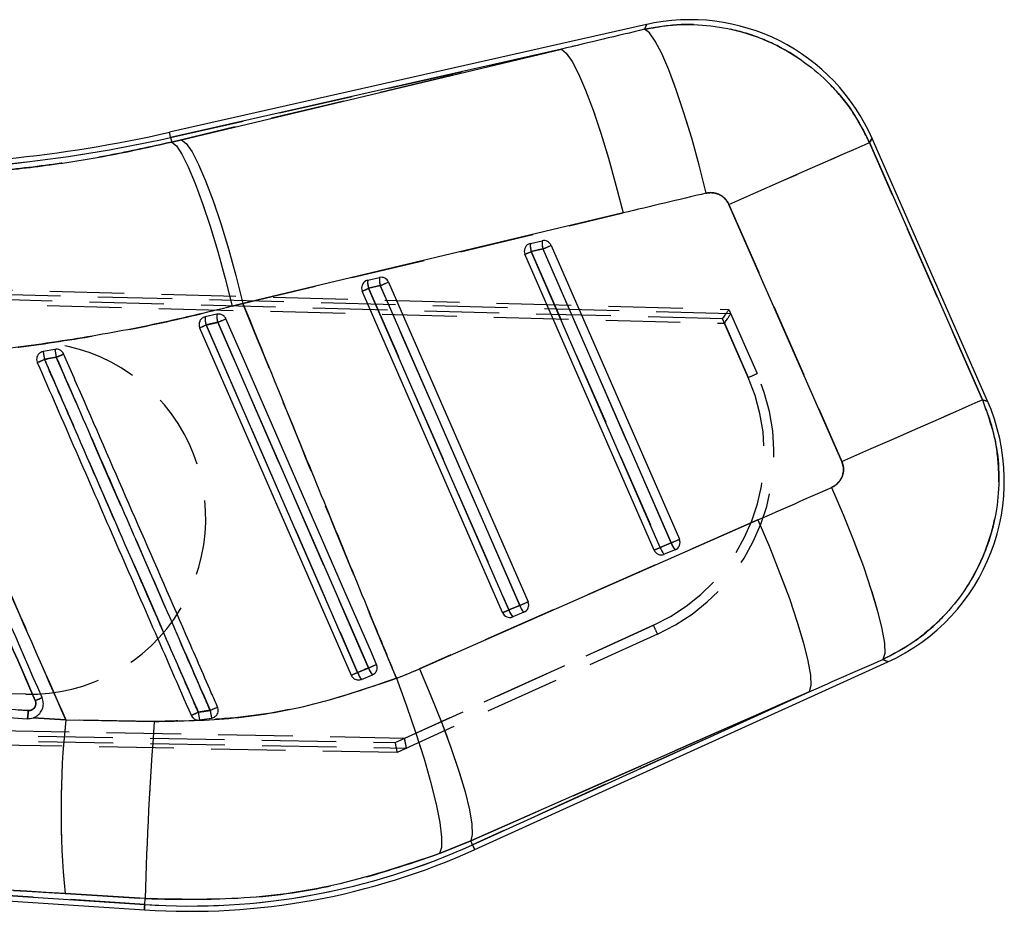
# Model space of a CAD drawing. Extents: x 54 to 540, y 63 to 421.
# Tile 5 of 11: x 187 to 212, y 351 to 374. Entities that reach past the tile are written whole.
import ezdxf

# ---------------------------------------------------------------- set-up
doc = ezdxf.new("R2010")
doc.units = 0
doc.header["$LTSCALE"] = 1.5
doc.linetypes.add('HIDDEN', pattern=[1.905, 1.27, -0.635])
doc.layers.get('0').update_dxf_attribs({"linetype": 'CONTINUOUS'})

msp = doc.modelspace()

# ---------------------------------------------------------------- linework, layer by layer
at = {"color": 7, "linetype": 'CONTINUOUS'}
for p, q in [((202.656285, 373.517368), (190.457881, 370.76336)), ((200.478883, 372.887193), (190.487646, 370.631496)), ((190.762841, 370.571775), (200.478883, 372.887193)), ((190.487646, 370.631496), (190.514476, 370.512669)), ((190.514476, 370.512669), (190.762841, 370.571775)), ((211.37333, 363.888144), (208.420121, 370.608652)), ((208.355778, 370.501709), (211.245307, 363.92612)), ((207.648405, 362.345523), (204.758876, 368.921112)), ((202.0536, 368.700434), (192.337566, 366.385016)), ((199.687258, 367.921996), (199.987405, 367.989759)), ((199.707427, 367.713134), (200.007574, 367.780898)), ((200.007574, 367.780898), (203.286015, 360.265828)), ((200.217099, 367.87237), (203.495533, 360.3573)), ((202.846036, 360.080437), (199.546815, 367.643148)), ((203.006656, 360.150423), (199.707427, 367.713134)), ((195.528881, 366.983168), (195.829027, 367.050932)), ((195.549049, 366.774307), (195.849196, 366.84207)), ((199.136221, 358.551545), (195.549049, 366.774307)), ((195.849196, 366.84207), (199.41558, 358.66695)), ((196.058721, 366.933542), (199.625106, 358.758422)), ((198.975609, 358.481559), (195.388437, 366.704321)), ((192.337566, 366.385016), (192.059563, 366.313877)), ((191.370831, 366.044466), (191.323058, 366.027074)), ((191.670896, 366.112197), (191.370831, 366.044466)), ((191.23006, 365.765493), (195.105174, 356.882681)), ((187.530012, 365.213415), (187.227891, 365.158115)), ((196.849586, 357.045184), (205.502094, 360.852829)), ((203.286015, 360.265828), (203.006656, 360.150423)), ((203.388811, 360.089327), (203.109444, 359.973923)), ((199.41558, 358.66695), (199.136221, 358.551545)), ((199.518376, 358.490449), (199.239009, 358.375044)), ((198.263139, 352.424152), (208.827318, 357.226403)), ((195.36277, 356.773871), (195.368663, 356.776198)), ((195.368663, 356.776198), (195.648001, 356.891593)), ((206.81239, 356.458955), (198.159882, 352.651309)), ((198.2072, 352.547216), (206.81239, 356.458955)), ((186.974802, 355.791696), (186.984763, 355.795337)), ((186.974802, 355.791696), (187.808358, 355.738722)), ((187.808358, 355.738722), (190.069952, 355.698966)), ((191.227467, 355.737783), (191.53645, 355.786899)), ((191.53645, 355.786899), (191.605777, 355.81222)), ((155.799487, 353.130479), (189.817951, 350.88424)), ((160.802052, 352.935637), (189.826862, 351.019129)), ((198.159882, 352.651309), (197.361336, 352.320422)), ((198.2072, 352.547216), (198.159882, 352.651309)), ((189.836816, 351.169833), (187.791401, 351.298159)), ((189.826862, 351.019129), (189.836816, 351.169833))]:
    msp.add_line(p, q, dxfattribs=at)
at = {"color": 7, "linetype": 'HIDDEN'}
for p, q in [((190.487646, 370.631496), (200.478883, 372.887193)), ((200.478883, 372.887193), (190.762841, 370.571775)), ((190.487646, 370.631496), (190.514476, 370.512669)), ((190.762841, 370.571775), (190.514476, 370.512669)), ((211.245307, 363.92612), (208.355778, 370.501709)), ((204.758876, 368.921112), (207.648405, 362.345523)), ((192.337566, 366.385016), (202.0536, 368.700434)), ((200.007574, 367.780898), (199.707427, 367.713134)), ((203.286015, 360.265828), (200.007574, 367.780898)), ((153.119464, 367.613318), (204.761826, 366.23598)), ((199.707427, 367.713134), (203.006656, 360.150423)), ((204.597832, 365.990269), (153.074258, 367.36444)), ((204.809905, 366.125274), (153.087405, 367.488405)), ((153.050874, 367.239895), (204.64626, 365.880114)), ((195.849196, 366.84207), (195.549049, 366.774307)), ((195.549049, 366.774307), (199.136221, 358.551545)), ((199.41558, 358.66695), (195.849196, 366.84207)), ((192.059563, 366.313877), (192.337566, 366.385016)), ((152.994593, 366.152283), (186.985874, 365.394116)), ((204.761826, 366.23598), (205.483214, 364.595047)), ((205.255442, 364.494411), (204.597832, 365.990269)), ((204.64626, 365.880114), (205.255442, 364.494411)), ((205.502094, 360.852829), (196.849586, 357.045184)), ((203.006656, 360.150423), (203.286015, 360.265828)), ((199.136221, 358.551545), (199.41558, 358.66695)), ((196.232014, 355.161211), (202.833653, 358.159455)), ((202.833653, 358.159455), (196.46787, 355.268332)), ((202.935942, 357.931855), (196.282887, 354.910263)), ((186.785185, 356.396354), (152.793896, 357.154522)), ((195.368663, 356.776198), (195.36277, 356.773871)), ((198.159882, 352.651309), (206.81239, 356.458955)), ((206.81239, 356.458955), (198.2072, 352.547216)), ((196.46787, 355.268332), (152.802293, 356.065471)), ((152.820283, 355.940003), (196.232014, 355.161211)), ((152.828121, 355.815571), (196.518661, 355.017976)), ((187.808358, 355.738722), (186.974802, 355.791696)), ((190.069952, 355.698966), (187.808358, 355.738722)), ((196.282887, 354.910263), (152.854783, 355.689349)), ((189.826862, 351.019129), (160.802052, 352.935637)), ((197.361336, 352.320422), (198.159882, 352.651309)), ((198.2072, 352.547216), (198.159882, 352.651309)), ((187.791401, 351.298159), (189.836816, 351.169833)), ((189.826862, 351.019129), (189.836816, 351.169833))]:
    msp.add_line(p, q, dxfattribs=at)
at = {"color": 8, "linetype": 'CONTINUOUS', "flags": 128}
for points in [[(202.606113, 373.396372), (202.650712, 373.503917), (202.656285, 373.517368)], [(190.487646, 370.631496), (190.47463, 370.689166), (190.465325, 370.730378), (190.459737, 370.755114), (190.457881, 370.76336)], [(208.420121, 370.608652), (208.412969, 370.596764), (208.355778, 370.501709)], [(211.245307, 363.92612), (211.359099, 363.892365), (211.37333, 363.888144)], [(208.827318, 357.226403), (208.813087, 357.233134), (208.699287, 357.286951)], [(198.263139, 352.424152), (198.259645, 352.431848), (198.249147, 352.454932), (198.231668, 352.493395), (198.2072, 352.547216)], [(189.817951, 350.88424), (189.81851, 350.892675), (189.820179, 350.917978), (189.822965, 350.960136), (189.826862, 351.019129)]]:
    msp.add_lwpolyline(points, dxfattribs=at)
at = {"color": 7, "linetype": 'HIDDEN', "flags": 128}
for points in [[(202.656285, 373.517368), (202.650712, 373.503917), (202.606113, 373.396372)], [(204.181635, 369.206075), (204.000727, 369.923556), (203.809426, 370.615318), (203.612805, 371.263005), (203.41608, 371.849429), (203.224474, 372.359029), (203.043074, 372.778279), (202.876688, 373.096056), (202.729733, 373.303925), (202.606113, 373.396372)], [(200.478883, 372.887193), (200.603248, 372.788953), (200.750613, 372.577029), (200.917103, 372.256971), (201.098361, 371.837164), (201.28964, 371.328602), (201.485933, 370.744609), (201.682092, 370.100479), (201.872983, 369.413086), (202.0536, 368.700434)], [(190.762841, 370.571775), (190.887214, 370.473535), (191.034571, 370.261611), (191.201062, 369.941554), (191.382327, 369.521746), (191.573606, 369.013184), (191.769891, 368.429191), (191.96605, 367.785061), (192.156942, 367.097668), (192.337566, 366.385016)], [(208.355778, 370.501709), (208.412969, 370.596764), (208.420121, 370.608652)], [(190.514476, 370.512669), (190.633946, 370.413126), (190.776573, 370.199768), (190.9386, 369.878191), (191.115797, 369.456831), (191.3035, 368.946741), (191.49679, 368.361301), (191.690602, 367.715868), (191.879847, 367.027374), (192.059563, 366.313877)], [(204.758876, 368.921112), (205.45023, 369.224915), (206.105263, 369.51276), (206.705169, 369.776375), (207.232692, 370.008189), (207.672694, 370.201539), (208.012522, 370.350872), (208.242425, 370.451896), (208.355778, 370.501709)], [(191.395671, 365.837508), (191.557967, 365.465358), (192.207151, 363.976757), (194.803939, 358.022375), (195.269749, 356.954298)], [(195.547723, 357.069131), (195.38542, 357.441278), (194.736213, 358.92987), (192.139433, 364.884257), (191.694417, 365.904704)], [(207.648405, 362.345523), (208.339759, 362.649326), (208.994792, 362.937171), (209.59469, 363.200786), (210.122221, 363.432599), (210.562223, 363.62595), (210.902051, 363.775283), (211.131946, 363.876307), (211.245307, 363.92612)], [(211.37333, 363.888144), (211.359099, 363.892365), (211.245307, 363.92612)], [(207.387545, 361.683995), (207.684108, 360.99115), (207.956844, 360.310399), (208.198273, 359.660401), (208.401778, 359.058974), (208.561794, 358.522603), (208.673918, 358.065991), (208.735087, 357.701655), (208.743618, 357.43958), (208.699287, 357.286951)], [(205.502094, 360.852829), (205.796034, 360.163833), (206.066512, 359.48668), (206.306198, 358.839702), (206.508608, 358.24042), (206.668259, 357.705059), (206.780822, 357.248116), (206.843265, 356.881963), (206.853882, 356.616513), (206.81239, 356.458955)], [(208.699287, 357.286951), (208.813087, 357.233134), (208.827318, 357.226403)], [(196.849586, 357.045184), (197.143526, 356.356188), (197.414004, 355.679034), (197.653689, 355.032057), (197.856099, 354.432774), (198.01575, 353.897414), (198.128314, 353.440471), (198.19075, 353.074317), (198.201367, 352.808868), (198.159882, 352.651309)], [(196.259656, 356.802928), (196.520888, 356.096808), (196.759329, 355.403106), (196.968474, 354.740779), (197.142594, 354.127926), (197.276943, 353.581292), (197.36784, 353.115816), (197.412812, 352.744217), (197.410622, 352.476648), (197.361336, 352.320422)], [(198.2072, 352.547216), (198.231668, 352.493395), (198.249147, 352.454932), (198.259645, 352.431848), (198.263139, 352.424152)], [(189.826862, 351.019129), (189.822965, 350.960136), (189.820179, 350.917978), (189.81851, 350.892675), (189.817951, 350.88424)]]:
    msp.add_lwpolyline(points, dxfattribs=at)
at = {"color": 7, "linetype": 'CONTINUOUS', "flags": 128}
for points in [[(204.181635, 369.206075), (204.000727, 369.923556), (203.809426, 370.615318), (203.612805, 371.263005), (203.41608, 371.849429), (203.224474, 372.359029), (203.043074, 372.778279), (202.876688, 373.096056), (202.729733, 373.303925), (202.606113, 373.396372)], [(200.478883, 372.887193), (200.603248, 372.788953), (200.750613, 372.577029), (200.917103, 372.256971), (201.098361, 371.837164), (201.28964, 371.328602), (201.485933, 370.744609), (201.682092, 370.100479), (201.872983, 369.413086), (202.0536, 368.700434)], [(190.762841, 370.571775), (190.887214, 370.473535), (191.034571, 370.261611), (191.201062, 369.941554), (191.382327, 369.521746), (191.573606, 369.013184), (191.769891, 368.429191), (191.96605, 367.785061), (192.156942, 367.097668), (192.337566, 366.385016)], [(190.514476, 370.512669), (190.633946, 370.413126), (190.776573, 370.199768), (190.9386, 369.878191), (191.115797, 369.456831), (191.3035, 368.946741), (191.49679, 368.361301), (191.690602, 367.715868), (191.879847, 367.027374), (192.059563, 366.313877)], [(204.758876, 368.921112), (205.45023, 369.224915), (206.105263, 369.51276), (206.705169, 369.776375), (207.232692, 370.008189), (207.672694, 370.201539), (208.012522, 370.350872), (208.242425, 370.451896), (208.355778, 370.501709)], [(195.269749, 356.954298), (195.107446, 357.326445), (194.45824, 358.815036), (191.861466, 364.769423), (191.395671, 365.837508)], [(191.694417, 365.904704), (191.856713, 365.532553), (192.505897, 364.043952), (195.102685, 358.08957), (195.547723, 357.069131)], [(195.754998, 357.159679), (195.594878, 357.526729), (194.945537, 359.015262), (192.348176, 364.969396), (191.90082, 365.994911)], [(207.648405, 362.345523), (208.339759, 362.649326), (208.994792, 362.937171), (209.59469, 363.200786), (210.122221, 363.432599), (210.562223, 363.62595), (210.902051, 363.775283), (211.131946, 363.876307), (211.245307, 363.92612)], [(207.387545, 361.683995), (207.684108, 360.99115), (207.956844, 360.310399), (208.198273, 359.660401), (208.401778, 359.058974), (208.561794, 358.522603), (208.673918, 358.065991), (208.735087, 357.701655), (208.743618, 357.43958), (208.699287, 357.286951)], [(205.502094, 360.852829), (205.796034, 360.163833), (206.066512, 359.48668), (206.306198, 358.839702), (206.508608, 358.24042), (206.668259, 357.705059), (206.780822, 357.248116), (206.843265, 356.881963), (206.853882, 356.616513), (206.81239, 356.458955)], [(196.849586, 357.045184), (197.143526, 356.356188), (197.414004, 355.679034), (197.653689, 355.032057), (197.856099, 354.432774), (198.01575, 353.897414), (198.128314, 353.440471), (198.19075, 353.074317), (198.201367, 352.808868), (198.159882, 352.651309)], [(196.259656, 356.802928), (196.520888, 356.096808), (196.759329, 355.403106), (196.968474, 354.740779), (197.142594, 354.127926), (197.276943, 353.581292), (197.36784, 353.115816), (197.412812, 352.744217), (197.410622, 352.476648), (197.361336, 352.320422)]]:
    msp.add_lwpolyline(points, dxfattribs=at)
at = {"color": 7, "linetype": 'CONTINUOUS'}
for centre, radius, start, end in [((203.773929, 368.566963), 5.075, 23.4459029, 103.0328109), ((182.814847, 404.616881), 34.840756, 268.7264582, 282.7222432), ((182.814847, 404.616881), 34.705573, 268.7238239, 282.7222432), ((199.732883, 367.724319), 0.203, 117.6672948, 203.5691661), ((199.731152, 367.727591), 0.199299, 102.7232011, 117.6638679), ((200.12835, 367.859185), 0.445541, 171.8956179, 199.1356856), ((200.428295, 367.92693), 0.445344, 171.8895723, 199.1417801), ((200.031209, 367.792056), 0.202498, 23.3668947, 102.4927598), ((119.153721, 553.270553), 202.345639, 293.5521047, 293.61684077), ((156.566859, 466.497795), 107.793867, 293.49840704, 293.59153019), ((196.269742, 366.988085), 0.445174, 171.8841649, 199.1471386), ((195.872826, 366.85322), 0.202506, 23.3683311, 102.490955), ((195.574503, 366.785491), 0.203, 117.6672948, 203.5691661), ((153.094084, 463.985568), 106.077581, 293.4976537, 293.59228354), ((195.572738, 366.788852), 0.199204, 102.7187155, 117.6664206), ((195.969593, 366.920321), 0.445171, 171.8841745, 199.1471779), ((106.997431, 570.651755), 222.335386, 293.55501485, 293.61393062), ((191.901569, 366.003199), 0.53234, 175.5539493, 198.1345052), ((192.17241, 366.063969), 0.503828, 174.5070593, 198.4278585), ((174.536428, 404.381708), 42.070054, 293.37863, 293.6245806), ((155.671708, 448.609848), 90.209625, 293.53581503, 293.67888342), ((194.628667, 366.357223), 7.49729, 189.203354, 190.7631719), ((191.175006, 365.724539), 3.680656, 187.9823176, 191.1647984), ((181.407695, 379.257065), 15.518584, 293.37241, 294.1332909), ((181.761002, 377.451125), 13.651942, 292.9231167, 293.7683316), ((206.727138, 361.846455), 5.075, 294.2018058, 24.0215736), ((116.342227, 559.696984), 217.559206, 293.55522307, 293.6154305), ((203.670212, 360.371403), 0.398439, 195.365304, 225.0685889), ((203.310797, 360.275635), 0.201982, 292.7210123, 23.8484148), ((157.911733, 463.424604), 112.690321, 293.4995249, 293.58860532), ((203.032105, 360.161608), 0.203, 203.5691661, 289.7771917), ((203.39087, 360.255996), 0.398455, 195.364386, 225.0658949), ((203.033541, 360.157566), 0.198711, 289.7821167, 292.4560981), ((111.863212, 559.499469), 219.08701, 293.55465828, 293.61444762), ((199.44035, 358.676767), 0.201995, 292.7229096, 23.8437676), ((199.161671, 358.56273), 0.203, 203.5691661, 289.7771917), ((150.491221, 469.96804), 121.572905, 293.5037541, 293.58632274), ((199.520436, 358.657119), 0.398455, 195.364395, 225.0658531), ((199.799777, 358.772525), 0.398439, 195.3652829, 225.0685772), ((199.16304, 358.558866), 0.198902, 289.7827337, 292.4541391), ((149.146578, 463.56864), 116.168894, 293.54244456, 293.65400412), ((195.967155, 357.188947), 0.436209, 195.9427358, 222.9748347), ((174.399193, 404.68996), 52.09869, 293.4180904, 293.6154779), ((195.711857, 357.083321), 0.46055, 196.2691921, 221.8252033), ((183.310588, 364.965924), 9.488923, 293.0654795, 294.2108022), ((183.872092, 373.603927), 19.199002, 293.4066525, 294.024946), ((194.038423, 356.363025), 2.567448, 188.4704837, 192.9673686), ((209.287539, 353.436384), 21.602222, 173.8818673, 185.6805351), ((282.066681, 348.692888), 92.263119, 175.6450043, 178.46162201), ((184.516618, 371.128787), 16.595104, 293.0398283, 293.7312302), ((195.249614, 356.490385), 4.091953, 187.7736324, 190.5983196), ((190.977861, 368.450587), 17.469417, 266.2222432, 294.4455459), ((190.977861, 368.450587), 17.6046, 266.2222432, 294.4455459)]:
    msp.add_arc(centre, radius, start, end, dxfattribs=at)
at = {"color": 7, "linetype": 'HIDDEN'}
for centre, radius, start, end in [((182.814847, 404.616881), 34.840756, 268.7264582, 282.7222432), ((200.12835, 367.859185), 0.445541, 171.8956179, 199.1356856), ((200.428295, 367.92693), 0.445344, 171.8895723, 199.1417801), ((119.153721, 553.270553), 202.345639, 293.5521047, 293.61684077), ((156.566859, 466.497795), 107.793867, 293.49840704, 293.59153019), ((196.269742, 366.988085), 0.445174, 171.8841649, 199.1471386), ((153.094084, 463.985568), 106.077581, 293.4976537, 293.59228354), ((195.969593, 366.920321), 0.445171, 171.8841745, 199.1471779), ((106.997431, 570.651755), 222.335386, 293.55501485, 293.61393062), ((191.901569, 366.003199), 0.53234, 175.5539493, 198.1345052), ((192.17241, 366.063969), 0.503828, 174.5070593, 198.4278585), ((174.536428, 404.381708), 42.070054, 293.37863, 293.6245806), ((155.671708, 448.609848), 90.209625, 293.53581503, 293.67888342), ((186.885528, 360.895235), 4.5, 268.7222432, 88.7222432), ((194.628667, 366.357223), 7.49729, 189.203354, 190.7631719), ((191.175006, 365.724539), 3.680656, 187.9823176, 191.1647984), ((181.407695, 379.257065), 15.518584, 293.37241, 294.1332909), ((181.761002, 377.451125), 13.651942, 292.9231167, 293.7683316), ((200.837343, 362.552625), 5.075, 294.4259506, 23.7312928), ((191.814543, 395.223458), 33.540007, 293.6245909, 294.0499767), ((200.838434, 362.5526), 4.825, 294.4259506, 23.7312928), ((116.342227, 559.696984), 217.559206, 293.55522307, 293.6154305), ((203.670212, 360.371403), 0.398439, 195.365304, 225.0685889), ((157.911733, 463.424604), 112.690321, 293.4995249, 293.58860532), ((203.39087, 360.255996), 0.398455, 195.364386, 225.0658949), ((111.863212, 559.499469), 219.08701, 293.55465828, 293.61444762), ((150.491221, 469.96804), 121.572905, 293.5037541, 293.58632274), ((199.520436, 358.657119), 0.398455, 195.364395, 225.0658531), ((199.799777, 358.772525), 0.398439, 195.3652829, 225.0685772), ((188.297659, 351.48983), 15.993093, 23.7533653, 24.6473199), ((149.146578, 463.56864), 116.168894, 293.54244456, 293.65400412), ((195.967155, 357.188947), 0.436209, 195.9427358, 222.9748347), ((174.399193, 404.68996), 52.09869, 293.4180904, 293.6154779), ((195.711857, 357.083321), 0.46055, 196.2691921, 221.8252033), ((183.45407, 364.544815), 9.046109, 293.2743575, 294.4757677), ((183.872092, 373.603927), 19.199002, 293.4066525, 294.024946), ((194.038423, 356.363025), 2.567448, 188.4704837, 192.9673686), ((209.287539, 353.436384), 21.602222, 173.8818673, 185.6805351), ((282.066681, 348.692888), 92.263119, 175.6450043, 178.46162201), ((184.516618, 371.128787), 16.595104, 293.0398283, 293.7312302), ((195.249614, 356.490385), 4.091953, 187.7736324, 190.5983196), ((190.977861, 368.450587), 17.469417, 266.2222432, 294.4455459)]:
    msp.add_arc(centre, radius, start, end, dxfattribs=at)
at = {"color": 7, "linetype": 'CONTINUOUS'}
for centre, major_axis, ratio, start_param, end_param in [((233.512945, 344.064683), (222.797252, 49.31618), 0.155626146, 1.675449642, 1.685091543), ((234.085617, 344.316333), (222.768994, 49.441438), 0.135617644, 1.675289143, 1.684931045), ((210.86184, 397.16582), (203.838379, 92.721145), 0.138242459, 4.623343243, 4.632576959), ((210.289168, 396.914169), (203.834853, 92.7289), 0.158638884, 4.623332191, 4.632565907), ((191.692329, 368.764548), (11.722944, 5.151441), 0.999926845, 4.663108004, 4.712917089)]:
    msp.add_ellipse(centre, major_axis=major_axis, ratio=ratio, start_param=start_param, end_param=end_param, dxfattribs=at)
at = {"color": 7, "linetype": 'HIDDEN'}
for centre, major_axis, ratio, start_param, end_param in [((233.512945, 344.064683), (222.797252, 49.31618), 0.155626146, 1.675449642, 1.685091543), ((234.085617, 344.316333), (222.768994, 49.441438), 0.135617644, 1.675289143, 1.684931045), ((204.596744, 365.990294), (0.165083, 0.245686), 0.003103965, 4.71437561, 6.283185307), ((204.645171, 365.880137), (0.165061, 0.245736), 0.003103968, 4.714374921, 6.215337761), ((204.533668, 366.133774), (0.276433, -0.007878), 0.063180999, 6.247248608, 6.313127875), ((210.86184, 397.16582), (203.838379, 92.721145), 0.138242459, 4.623343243, 4.632576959), ((210.289168, 396.914169), (203.834853, 92.7289), 0.158638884, 4.623332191, 4.632565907), ((191.692329, 368.764548), (11.722944, 5.151441), 0.999926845, 4.663108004, 4.712917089), ((196.466782, 355.268356), (-0.051932, 0.25099), 0.004147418, 3.210471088, 4.711433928), ((196.230921, 355.161236), (-0.05197, 0.250972), 0.004147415, 3.141592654, 4.711433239), ((195.936212, 355.027389), (0.582455, -0.009497), 0.0299477, 6.220086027, 6.28802707)]:
    msp.add_ellipse(centre, major_axis=major_axis, ratio=ratio, start_param=start_param, end_param=end_param, dxfattribs=at)
for points, knots in [([(208.355778, 370.501709), (208.231613, 370.749), (207.981756, 371.246624), (207.45617, 371.903561), (206.801804, 372.50611), (206.041983, 372.983223), (205.206818, 373.317089), (204.360064, 373.499835), (203.480461, 373.544118), (202.897564, 373.445621), (202.606113, 373.396372)], [0, 0, 0, 0, 0.119087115, 0.239638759, 0.360190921, 0.501130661, 0.623466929, 0.745803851, 0.872901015, 1, 1, 1, 1]), ([(190.514476, 370.512669), (189.981225, 370.393508), (188.914713, 370.155184), (187.269469, 369.901027), (185.598727, 369.720643), (184.473505, 369.675973), (183.910877, 369.653638)], [0, 0, 0, 0, 0.247017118, 0.494039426, 0.747012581, 1, 1, 1, 1]), ([(204.181635, 369.206075), (204.18432, 369.206696), (204.242013, 369.220042), (204.360128, 369.226059), (204.50313, 369.18407), (204.626803, 369.107063), (204.709099, 369.02068), (204.746481, 368.945905), (204.758876, 368.921112)], [0, 0, 0, 0, 0.011935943, 0.256452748, 0.501146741, 0.641873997, 0.881255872, 1, 1, 1, 1]), ([(183.741362, 364.998739), (184.436086, 365.051821), (185.825517, 365.157984), (187.913785, 365.444118), (189.999551, 365.816626), (191.372895, 366.148127), (192.059563, 366.313877)], [0, 0, 0, 0, 0.247683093, 0.495360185, 0.747681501, 1, 1, 1, 1]), ([(196.259656, 356.802928), (196.079581, 357.240409), (195.267821, 359.21253), (193.958269, 362.405672), (192.834929, 365.163831), (192.337566, 366.385016)], [0, 0, 0, 0, 0.1370789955, 0.6179387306, 1, 1, 1, 1]), ([(191.694417, 365.904704), (191.639644, 365.892385), (191.540092, 365.869993), (191.440478, 365.847587), (191.395671, 365.837508)], [0, 0, 0, 0, 0.550193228, 1, 1, 1, 1]), ([(187.564009, 365.011847), (187.499058, 365.000025), (187.398815, 364.981779), (187.298567, 364.96353), (187.263274, 364.957105)], [0, 0, 0, 0, 0.647936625, 1, 1, 1, 1]), ([(191.498981, 355.98484), (191.444902, 356.108898), (191.174508, 356.729189), (190.038833, 359.334402), (188.781257, 362.219348), (187.740016, 364.608067), (187.564009, 365.011847)], [0, 0, 0, 0, 0.04122893, 0.206145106, 0.86580986, 1, 1, 1, 1]), ([(183.741362, 364.998739), (183.925979, 364.578856), (184.721029, 362.770633), (186.076864, 359.684037), (187.247357, 357.016998), (187.808358, 355.738722)], [0, 0, 0, 0, 0.13605592, 0.585922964, 1, 1, 1, 1]), ([(187.263274, 364.957105), (187.317347, 364.833046), (187.587717, 364.212746), (188.723354, 361.607523), (189.979933, 358.724845), (191.020238, 356.338415), (191.195265, 355.936909)], [0, 0, 0, 0, 0.041259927, 0.2063007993, 0.8664635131, 1, 1, 1, 1]), ([(187.028498, 356.234849), (186.428312, 357.611669), (185.227969, 360.365244), (184.02774, 363.118855), (183.42764, 364.495627)], [0, 0, 0, 0, 0.500012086, 1, 1, 1, 1]), ([(208.699287, 357.286951), (209.00816, 357.451459), (209.576088, 357.753941), (210.274851, 358.38522), (210.878831, 359.133982), (211.317219, 359.980849), (211.579451, 360.876781), (211.683013, 361.709891), (211.644005, 362.547672), (211.49339, 363.294456), (211.318401, 363.740008), (211.245307, 363.92612)], [0, 0, 0, 0, 0.133081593, 0.244698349, 0.356315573, 0.498668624, 0.604807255, 0.710946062, 0.817319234, 0.923692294, 1, 1, 1, 1]), ([(207.648405, 362.345523), (207.655796, 362.326869), (207.683689, 362.256472), (207.699474, 362.123116), (207.668146, 361.975242), (207.596115, 361.841032), (207.502712, 361.743424), (207.419009, 361.700232), (207.387545, 361.683995)], [0, 0, 0, 0, 0.0760391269, 0.2869482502, 0.4978042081, 0.6404190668, 0.8648326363, 1, 1, 1, 1]), ([(158.068334, 357.712615), (163.25519, 357.399319), (172.848416, 356.819871), (182.44213, 356.24269), (186.848723, 355.977579)], [0, 0, 0, 0, 0.54067909, 1, 1, 1, 1]), ([(195.269749, 356.954298), (195.324822, 356.977048), (195.417509, 357.015337), (195.510134, 357.053602), (195.547723, 357.069131)], [0, 0, 0, 0, 0.594170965, 1, 1, 1, 1]), ([(196.259656, 356.802928), (195.618875, 356.582521), (194.325772, 356.137737), (192.239428, 355.748076), (190.807144, 355.715654), (190.069952, 355.698966)], [0, 0, 0, 0, 0.3228223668, 0.6514585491, 1, 1, 1, 1]), ([(186.848723, 355.977583), (186.870201, 355.978504), (186.912502, 355.980317), (186.969666, 356.00979), (187.013796, 356.054632), (187.040248, 356.111938), (187.047516, 356.17531), (187.03481, 356.21509), (187.028498, 356.234849)], [0, 0, 0, 0, 0.170990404, 0.336770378, 0.502510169, 0.668235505, 0.835212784, 1, 1, 1, 1]), ([(186.824278, 355.770683), (186.826021, 355.774012), (186.829635, 355.780914), (186.836484, 355.8278), (186.843435, 355.89648), (186.84696, 355.950549), (186.848723, 355.977583)], [0, 0, 0, 0, 0.237009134, 0.49133921, 0.745669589, 1, 1, 1, 1]), ([(191.195265, 355.936909), (191.263771, 355.947268), (191.365118, 355.962594), (191.466219, 355.979395), (191.498981, 355.98484)], [0, 0, 0, 0, 0.675954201, 1, 1, 1, 1]), ([(160.802052, 352.935637), (164.580122, 352.706523), (173.576413, 352.160958), (182.573005, 351.614897), (187.791401, 351.298159)], [0, 0, 0, 0, 0.419958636, 1, 1, 1, 1]), ([(189.836816, 351.169833), (190.737567, 351.152268), (192.460102, 351.118678), (195.002225, 351.523612), (196.569458, 352.052958), (197.361336, 352.320422)], [0, 0, 0, 0, 0.351604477, 0.672384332, 1, 1, 1, 1])]:
    msp.add_open_spline(points, degree=3, knots=knots, dxfattribs=at)
at = {"color": 7, "linetype": 'CONTINUOUS'}
for points, knots in [([(202.606113, 373.396372), (202.80565, 373.433436), (203.292549, 373.523879), (204.084989, 373.526797), (205.03199, 373.377709), (205.92251, 373.046611), (206.717953, 372.561514), (207.37103, 371.997616), (207.942257, 371.313152), (208.217937, 370.77219), (208.355778, 370.501709)], [0, 0, 0, 0, 0.087392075, 0.213249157, 0.339105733, 0.498842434, 0.618802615, 0.738762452, 0.869381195, 1, 1, 1, 1]), ([(183.910877, 369.653638), (184.460382, 369.675255), (185.559359, 369.718489), (187.217244, 369.89423), (188.876291, 370.147219), (189.968418, 370.390853), (190.514476, 370.512669)], [0, 0, 0, 0, 0.247093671, 0.494173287, 0.747089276, 1, 1, 1, 1]), ([(204.758876, 368.921112), (204.756865, 368.925573), (204.732014, 368.980718), (204.663788, 369.077787), (204.541182, 369.16604), (204.398108, 369.217235), (204.279175, 369.225464), (204.201731, 369.21007), (204.181635, 369.206075)], [0, 0, 0, 0, 0.021003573, 0.259597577, 0.498150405, 0.658258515, 0.911318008, 1, 1, 1, 1]), ([(192.059563, 366.313877), (191.385684, 366.151036), (190.037921, 365.825353), (187.965878, 365.452376), (185.86486, 365.161538), (184.449201, 365.053006), (183.741362, 364.998739)], [0, 0, 0, 0, 0.247645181, 0.495292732, 0.747642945, 1, 1, 1, 1]), ([(192.337566, 366.385016), (192.821317, 365.197209), (193.953998, 362.416015), (195.263537, 359.222868), (196.089038, 357.217422), (196.259656, 356.802928)], [0, 0, 0, 0, 0.3716169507, 0.8701230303, 1, 1, 1, 1]), ([(191.323058, 366.027074), (191.303732, 366.014563), (191.265079, 365.989538), (191.227014, 365.930185), (191.209966, 365.863009), (191.214592, 365.805906), (191.226396, 365.775066), (191.23006, 365.765493)], [0, 0, 0, 0, 0.225516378, 0.451056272, 0.675859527, 0.899378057, 1, 1, 1, 1]), ([(191.90082, 365.994911), (191.898997, 365.998869), (191.887666, 366.023458), (191.856906, 366.064144), (191.799607, 366.102521), (191.734411, 366.120633), (191.691381, 366.114918), (191.670896, 366.112197)], [0, 0, 0, 0, 0.046775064, 0.290643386, 0.534517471, 0.77839575, 1, 1, 1, 1]), ([(191.395671, 365.837508), (191.440478, 365.847587), (191.540092, 365.869993), (191.639644, 365.892385), (191.694417, 365.904704)], [0, 0, 0, 0, 0.449806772, 1, 1, 1, 1]), ([(187.102788, 365.081212), (187.090766, 365.06167), (187.066721, 365.022587), (187.057914, 364.953106), (187.067083, 364.904334), (187.077106, 364.880332), (187.078373, 364.877299)], [0, 0, 0, 0, 0.3179980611, 0.6360030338, 0.9540043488, 1, 1, 1, 1]), ([(187.227891, 365.158115), (187.206739, 365.152132), (187.163563, 365.139919), (187.123652, 365.107256), (187.106124, 365.085375), (187.102788, 365.081212)], [0, 0, 0, 0, 0.437452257, 0.892950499, 1, 1, 1, 1]), ([(187.263274, 364.957105), (187.298567, 364.96353), (187.398815, 364.981779), (187.499058, 365.000025), (187.564009, 365.011847)], [0, 0, 0, 0, 0.352063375, 1, 1, 1, 1]), ([(187.752635, 365.094856), (187.742036, 365.114029), (187.720351, 365.153257), (187.665458, 365.195192), (187.600158, 365.217921), (187.553195, 365.217605), (187.530427, 365.21349), (187.530012, 365.213415)], [0, 0, 0, 0, 0.24053084, 0.492123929, 0.743740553, 0.995333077, 1, 1, 1, 1]), ([(187.564009, 365.011847), (188.226175, 363.492775), (189.537808, 360.483764), (190.84949, 357.47477), (191.498981, 355.98484)], [0, 0, 0, 0, 0.50484118, 1, 1, 1, 1]), ([(191.688665, 356.068168), (191.63521, 356.190762), (191.365388, 356.809567), (190.230074, 359.413201), (188.971535, 362.299511), (187.929346, 364.6896), (187.752635, 365.094856)], [0, 0, 0, 0, 0.040743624, 0.205657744, 0.865313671, 1, 1, 1, 1]), ([(187.808358, 355.738722), (187.232814, 357.050138), (186.062326, 359.717171), (184.706463, 362.803754), (183.925981, 364.578849), (183.741362, 364.998739)], [0, 0, 0, 0, 0.424811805, 0.863941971, 1, 1, 1, 1]), ([(187.078373, 364.877299), (187.733876, 363.373984), (189.044883, 360.367353), (190.355934, 357.360734), (191.01146, 355.857424)], [0, 0, 0, 0, 0.499999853, 1, 1, 1, 1]), ([(191.195265, 355.936909), (191.141187, 356.060966), (190.870792, 356.681256), (189.735098, 359.28646), (188.478513, 362.169135), (187.438287, 364.555594), (187.263274, 364.957105)], [0, 0, 0, 0, 0.041259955, 0.206300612, 0.866463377, 1, 1, 1, 1]), ([(187.201948, 356.31162), (186.601583, 357.688397), (185.400851, 360.44195), (184.200181, 363.195516), (183.599845, 364.572299)], [0, 0, 0, 0, 0.499999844, 1, 1, 1, 1]), ([(183.427558, 364.495814), (184.027686, 363.118979), (185.227837, 360.365545), (186.428104, 357.612147), (187.028185, 356.235566)], [0, 0, 0, 0, 0.500042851, 1, 1, 1, 1]), ([(211.245307, 363.92612), (211.388295, 363.518514), (211.624064, 362.846422), (211.683304, 361.852579), (211.603817, 360.97033), (211.362646, 360.108196), (210.969335, 359.300915), (210.473968, 358.603855), (209.869139, 358.004887), (209.266481, 357.568999), (208.85675, 357.365253), (208.699287, 357.286951)], [0, 0, 0, 0, 0.164070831, 0.270532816, 0.37699474, 0.501028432, 0.609502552, 0.717976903, 0.825447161, 0.932917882, 1, 1, 1, 1]), ([(207.387545, 361.683995), (207.403612, 361.69171), (207.47073, 361.723936), (207.573981, 361.809447), (207.65199, 361.936343), (207.691798, 362.076176), (207.695756, 362.211074), (207.662787, 362.304686), (207.648405, 362.345523)], [0, 0, 0, 0, 0.0682042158, 0.2849195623, 0.5017976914, 0.6255388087, 0.8366434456, 1, 1, 1, 1]), ([(186.848686, 355.977581), (181.661581, 356.289684), (172.067912, 356.866925), (162.474733, 357.446432), (158.068393, 357.712611)], [0, 0, 0, 0, 0.540679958, 1, 1, 1, 1]), ([(160.813347, 357.341881), (160.930843, 357.334765), (161.587667, 357.294988), (164.053592, 357.145688), (172.606209, 356.628157), (180.619831, 356.144863), (186.824263, 355.770679)], [0, 0, 0, 0, 0.013551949, 0.075758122, 0.284418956, 1, 1, 1, 1]), ([(195.547723, 357.069131), (195.510134, 357.053602), (195.417509, 357.015337), (195.324822, 356.977048), (195.269749, 356.954298)], [0, 0, 0, 0, 0.405829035, 1, 1, 1, 1]), ([(195.648001, 356.891593), (195.665958, 356.900946), (195.704053, 356.920788), (195.746873, 356.972537), (195.771607, 357.036632), (195.774643, 357.102442), (195.761111, 357.141869), (195.754998, 357.159679)], [0, 0, 0, 0, 0.189101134, 0.401154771, 0.613211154, 0.825272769, 1, 1, 1, 1]), ([(190.069952, 355.698966), (190.749931, 355.712357), (192.12269, 355.739392), (194.213795, 356.105592), (195.562328, 356.565242), (196.259656, 356.802928)], [0, 0, 0, 0, 0.321562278, 0.649179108, 1, 1, 1, 1]), ([(195.105174, 356.882681), (195.116295, 356.862751), (195.138536, 356.822893), (195.194519, 356.781229), (195.259693, 356.75953), (195.318357, 356.75979), (195.35138, 356.77026), (195.36277, 356.773871)], [0, 0, 0, 0, 0.2201742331, 0.4403203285, 0.6610568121, 0.8831015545, 1, 1, 1, 1]), ([(187.028185, 356.235568), (187.03482, 356.214767), (187.047801, 356.174068), (187.039632, 356.109864), (187.012648, 356.052975), (186.968014, 356.008597), (186.911128, 355.980063), (186.869499, 355.978411), (186.848686, 355.977585)], [0, 0, 0, 0, 0.172887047, 0.338269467, 0.503690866, 0.669128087, 0.834577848, 1, 1, 1, 1]), ([(186.984763, 355.795337), (187.014368, 355.809234), (187.083441, 355.841658), (187.168921, 355.929712), (187.22578, 356.048592), (187.242736, 356.183269), (187.215702, 356.26834), (187.201948, 356.311621)], [0, 0, 0, 0, 0.156869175, 0.365999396, 0.575003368, 0.783775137, 1, 1, 1, 1]), ([(186.848686, 355.977585), (186.846926, 355.950551), (186.843405, 355.896481), (186.836462, 355.827801), (186.82962, 355.780915), (186.826011, 355.774012), (186.824271, 355.770683)], [0, 0, 0, 0, 0.254330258, 0.508661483, 0.762992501, 1, 1, 1, 1]), ([(191.498981, 355.98484), (191.466219, 355.979395), (191.365118, 355.962594), (191.263771, 355.947268), (191.195265, 355.936909)], [0, 0, 0, 0, 0.324045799, 1, 1, 1, 1]), ([(191.605777, 355.81222), (191.624293, 355.825746), (191.661322, 355.852796), (191.695886, 355.913833), (191.709344, 355.981567), (191.702109, 356.034566), (191.691166, 356.061917), (191.688665, 356.068168)], [0, 0, 0, 0, 0.2327716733, 0.4655194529, 0.6982807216, 0.9310398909, 1, 1, 1, 1]), ([(186.824263, 355.770684), (186.874845, 355.772687), (186.926217, 355.774723), (186.974067, 355.79144), (186.974802, 355.791696)], [0, 0, 0, 0, 0.984642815, 1, 1, 1, 1]), ([(191.01146, 355.857424), (191.022643, 355.837377), (191.04501, 355.797281), (191.101316, 355.755892), (191.16452, 355.733881), (191.207423, 355.73654), (191.227467, 355.737783)], [0, 0, 0, 0, 0.257924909, 0.515860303, 0.773808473, 1, 1, 1, 1]), ([(187.791401, 351.298159), (182.573005, 351.614897), (173.576413, 352.160958), (164.580122, 352.706523), (160.802052, 352.935637)], [0, 0, 0, 0, 0.580041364, 1, 1, 1, 1]), ([(197.361336, 352.320422), (196.519221, 352.038203), (194.896691, 351.494442), (192.350307, 351.114345), (190.68058, 351.151206), (189.836816, 351.169833)], [0, 0, 0, 0, 0.348015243, 0.670531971, 1, 1, 1, 1])]:
    msp.add_open_spline(points, degree=3, knots=knots, dxfattribs=at)

doc.saveas('drawing.dxf')
